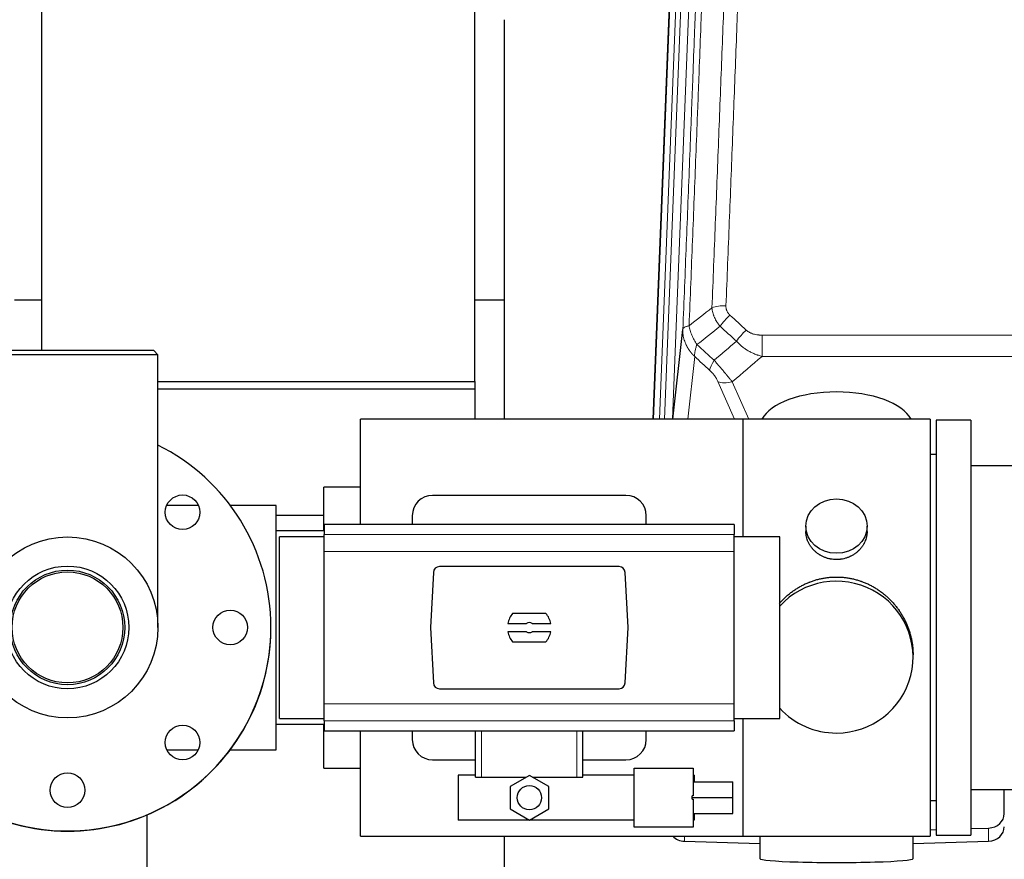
# Model space of a CAD drawing. Header units: inches. Extents: x 0 to 23760, y -13 to 16800.
# Tile 17 of 256: x 2939 to 3423, y 6745 to 7158. Entities that reach past the tile are written whole.
import ezdxf

# ---------------------------------------------------------------- set-up
doc = ezdxf.new("R2010")
doc.units = ezdxf.units.IN
doc.layers.add('1', color=7, linetype='Continuous', true_color=0xffffff)

msp = doc.modelspace()

# ---------------------------------------------------------------- linework, layer by layer
at = {"layer": '1', "color": 2, "linetype": 'Continuous', "lineweight": 25}
for p, q in [((2949.235, 7302.126), (2949.235, 6994.937)), ((3162.235, 6979.792), (3162.235, 7302.126)), ((3249.892, 6961.316), (3262.597, 7284.022)), ((3176.661, 7157.541), (3176.661, 6961.309)), ((2949.26, 7019.684), (2936.001, 7019.684)), ((3176.729, 7019.684), (3162.244, 7019.684)), ((3259.611, 6961.314), (3264.485, 7005.347)), ((3004.451, 6994.932), (2919.551, 6994.932)), ((3006.451, 6992.932), (3004.451, 6994.932)), ((3006.451, 6992.932), (2917.551, 6992.932)), ((3006.451, 6858.932), (3006.451, 6992.932)), ((3006.453, 6979.792), (3162.235, 6979.792)), ((3162.235, 6979.792), (3162.235, 6976.098)), ((3006.453, 6976.098), (3162.235, 6976.098)), ((3162.235, 6976.098), (3162.235, 6961.313)), ((3106.001, 6909.484), (3106.001, 6961.314)), ((3294.001, 6961.314), (3106.001, 6961.314)), ((3294.001, 6961.244), (3294.001, 6961.314)), ((3386.001, 6961.244), (3294.001, 6961.244)), ((3294.001, 6961.211), (3294.001, 6903.343)), ((3386.001, 6961.244), (3386.001, 6756.384)), ((3389.001, 6960.814), (3389.001, 6756.814)), ((3406.001, 6960.814), (3389.001, 6960.814)), ((3406.001, 6960.814), (3406.001, 6756.814)), ((3389.001, 6943.814), (3386.001, 6943.814)), ((3502.001, 6938.314), (3406.001, 6938.314)), ((3088.001, 6906.318), (3088.001, 6927.814)), ((3106.001, 6927.814), (3088.001, 6927.814)), ((3236.501, 6923.814), (3141.501, 6923.814)), ((3026.396, 6918.814), (3010.742, 6918.814)), ((3064.501, 6918.814), (3042.089, 6918.814)), ((3064.501, 6798.814), (3064.501, 6918.814)), ((3087.998, 6913.955), (3064.498, 6913.955)), ((3131.501, 6913.814), (3131.501, 6909.477)), ((3246.501, 6909.477), (3246.501, 6913.814)), ((3088.251, 6909.478), (3088.251, 6904.592)), ((3289.751, 6909.478), (3088.251, 6909.478)), ((3289.751, 6909.478), (3289.751, 6904.592)), ((3324.953, 6908.682), (3324.953, 6906.11)), ((3355.049, 6906.098), (3355.049, 6908.682)), ((3088.252, 6906.314), (3064.501, 6906.314)), ((3088.251, 6903.428), (3066.155, 6903.428)), ((3066.155, 6858.814), (3066.155, 6903.428)), ((3088.251, 6896.304), (3088.251, 6904.592)), ((3289.751, 6896.304), (3289.751, 6904.592)), ((3312.155, 6903.428), (3289.751, 6903.428)), ((3312.155, 6858.814), (3312.155, 6903.428)), ((3088.251, 6821.323), (3088.251, 6896.304)), ((3289.751, 6821.323), (3289.751, 6896.304)), ((3233.158, 6888.814), (3144.844, 6888.814)), ((3141.852, 6885.975), (3140.429, 6858.814)), ((3237.573, 6858.814), (3236.15, 6885.975)), ((3197.185, 6865.784), (3180.817, 6865.784)), ((3066.155, 6814.199), (3066.155, 6858.814)), ((3140.429, 6858.814), (3141.852, 6831.653)), ((3178.449, 6860.869), (3187.652, 6860.869)), ((3190.351, 6860.869), (3199.553, 6860.869)), ((3236.15, 6831.653), (3237.573, 6858.814)), ((3312.155, 6814.199), (3312.155, 6858.814)), ((3187.652, 6856.759), (3178.449, 6856.759)), ((3199.553, 6856.759), (3190.351, 6856.759)), ((3180.817, 6851.844), (3197.185, 6851.844)), ((3377.641, 6844.325), (3377.641, 6845.463)), ((3144.844, 6828.814), (3233.158, 6828.814)), ((3088.251, 6813.035), (3088.251, 6821.323)), ((3289.751, 6813.035), (3289.751, 6821.323)), ((3064.501, 6811.314), (3088.252, 6811.314)), ((3066.155, 6814.199), (3088.251, 6814.199)), ((3088.001, 6789.814), (3088.001, 6811.314)), ((3088.251, 6813.035), (3088.251, 6808.15)), ((3289.751, 6814.199), (3312.155, 6814.199)), ((3289.751, 6813.035), (3289.751, 6808.15)), ((3294.001, 6814.194), (3294.001, 6756.416)), ((3088.251, 6808.15), (3289.751, 6808.15)), ((3106.001, 6756.314), (3106.001, 6808.152)), ((3131.501, 6808.15), (3131.501, 6803.814)), ((3162.601, 6785.314), (3162.601, 6808.15)), ((3215.401, 6785.314), (3215.401, 6808.15)), ((3246.501, 6803.814), (3246.501, 6808.15)), ((3010.845, 6798.814), (3026.293, 6798.814)), ((3042.001, 6798.814), (3064.501, 6798.814)), ((3141.501, 6793.814), (3162.601, 6793.814)), ((3215.401, 6793.814), (3236.501, 6793.814)), ((3088.001, 6789.814), (3106.001, 6789.814)), ((3162.601, 6786.26), (3154.073, 6786.26)), ((3154.073, 6786.26), (3154.073, 6764.26)), ((3189.073, 6786.229), (3179.573, 6780.744)), ((3198.573, 6780.744), (3189.073, 6786.229)), ((3240.573, 6786.26), (3215.401, 6786.26)), ((3240.573, 6789.76), (3269.573, 6789.76)), ((3240.573, 6760.76), (3240.573, 6789.76)), ((3269.573, 6789.76), (3269.573, 6776.215)), ((3270.073, 6786.26), (3269.573, 6786.26)), ((3270.073, 6786.26), (3270.073, 6783.008)), ((3162.601, 6785.314), (3165.565, 6785.314)), ((3165.565, 6785.314), (3187.487, 6785.314)), ((3190.659, 6785.314), (3212.438, 6785.314)), ((3212.438, 6785.314), (3215.401, 6785.314)), ((3269.573, 6783.008), (3289.073, 6783.008)), ((3289.073, 6775.35), (3289.073, 6783.008)), ((3179.573, 6780.744), (3179.573, 6769.775)), ((3198.573, 6769.775), (3198.573, 6780.744)), ((3269.573, 6776.215), (3269.073, 6776.215)), ((3269.073, 6775.35), (3269.073, 6776.215)), ((3406.001, 6779.314), (3502.001, 6779.314)), ((3422.501, 6767.453), (3422.501, 6779.314)), ((3269.073, 6774.484), (3269.073, 6775.35)), ((3269.073, 6775.35), (3289.073, 6775.35)), ((3269.073, 6774.484), (3269.573, 6774.484)), ((3269.573, 6774.484), (3269.573, 6760.76)), ((3289.073, 6767.421), (3289.073, 6775.35)), ((3386.001, 6773.814), (3389.001, 6773.814)), ((3001.001, 6766.725), (3001.001, 6651.03)), ((3179.573, 6769.775), (3189.073, 6764.29)), ((3189.073, 6764.29), (3198.573, 6769.775)), ((3269.573, 6767.421), (3289.073, 6767.421)), ((3270.073, 6767.421), (3270.073, 6764.26)), ((3240.573, 6764.26), (3154.073, 6764.26)), ((3270.073, 6764.26), (3269.573, 6764.26)), ((3269.573, 6760.76), (3240.573, 6760.76)), ((3386.001, 6759.47), (3389, 6759.563)), ((3389.001, 6756.814), (3406.001, 6756.814)), ((3406.001, 6760.089), (3414.78, 6760.361)), ((3106.001, 6756.314), (3294.001, 6756.314)), ((3176.661, 6756.315), (3176.661, 6734.46)), ((3265.222, 6753.897), (3302.338, 6752.747)), ((3294.001, 6756.314), (3294.001, 6756.384)), ((3294.001, 6756.384), (3341.44, 6756.384)), ((3302.337, 6756.383), (3302.337, 6745.32)), ((3341.44, 6756.384), (3386.001, 6756.384)), ((3377.664, 6752.747), (3414.78, 6753.897)), ((3377.665, 6745.32), (3377.665, 6756.384))]:
    msp.add_line(p, q, dxfattribs=at)
at = {"layer": '1', "color": 110, "linetype": 'Continuous', "lineweight": 13}
for p, q in [((3272.304, 7289.834), (3259.37, 6961.316)), ((3250.137, 6961.314), (3262.97, 7287.28)), ((3265.964, 7288.5), (3253.084, 6961.316)), ((3255.442, 6961.318), (3268.312, 7288.207)), ((3303.415, 7002.546), (3303.415, 6992.115)), ((3303.415, 7002.546), (3536.587, 7002.546)), ((3270.3, 6991.995), (3266.904, 6961.314)), ((3536.587, 6992.115), (3303.415, 6992.115)), ((3289.819, 6961.313), (3281.727, 6979.745)), ((3288.788, 6979.595), (3296.846, 6961.243)), ((3289.751, 6904.592), (3088.251, 6904.592)), ((3289.751, 6896.304), (3088.251, 6896.304)), ((3289.751, 6821.323), (3088.251, 6821.323)), ((3289.751, 6813.035), (3088.251, 6813.035)), ((3165.565, 6785.314), (3165.565, 6808.15)), ((3212.438, 6785.314), (3212.438, 6808.15)), ((3414.78, 6753.897), (3414.78, 6760.361)), ((3265.222, 6753.897), (3265.222, 6756.314))]:
    msp.add_line(p, q, dxfattribs=at)
at = {"layer": '1', "color": 2, "linetype": 'Continuous', "lineweight": 25}
for centre, radius in [((3018.57, 6915.5), 8.5), ((2962.001, 6858.932), 44.45), ((2962.001, 6858.932), 30.15), ((2962.001, 6858.932), 28.15), ((2962.001, 6858.932), 27.25), ((3042.001, 6858.932), 8.5), ((3018.57, 6802.363), 8.5), ((2962.001, 6778.932), 8.5), ((3189.073, 6775.26), 5.954)]:
    msp.add_circle(centre, radius, dxfattribs=at)
for centre, radius, start, end in [((2962.001, 6858.932), 100, 116.3925, 0), ((2962.001, 6858.932), 100, 0, 63.61313), ((3141.501, 6913.814), 10, 90, 180), ((3236.501, 6913.814), 10, 0, 90), ((3189.001, 6858.814), 10.75, 139.58102, 168.97935), ((3189.001, 6858.814), 10.75, 11.02065, 40.41898), ((2962.001, 6858.814), 100, 179.96625, 0), ((3189.001, 6858.814), 2.459, 56.70712, 123.29288), ((3189.001, 6858.814), 10.75, 191.02065, 220.41898), ((3189.001, 6858.814), 2.459, 236.70712, 303.29288), ((3189.001, 6858.814), 10.75, 319.58102, 348.97935), ((3141.501, 6803.814), 10, 180, 270), ((3236.501, 6803.814), 10, 270, 0)]:
    msp.add_arc(centre, radius, start, end, dxfattribs=at)
at = {"layer": '1', "color": 110, "linetype": 'Continuous', "lineweight": 13}
for centre, major_axis, ratio, start_param, end_param in [((3285.676, 7012.638), (9.992, -0.404), 0.431453, 1.5882535, 2.3480729), ((3287.648, 7008.044), (-6.729, -7.397), 0.3051216, 4.388767, 5.1358022), ((3295.656, 7000.752), (6.736, 7.391), 0.3030979, 1.2497453, 1.9956357), ((3284.701, 6991.365), (6.719, 7.407), 0.3029797, 1.994528, 2.7400357), ((3288.788, 6985.767), (9.156, 4.02), 0.5833249, 3.617995, 4.4616661)]:
    msp.add_ellipse(centre, major_axis=major_axis, ratio=ratio, start_param=start_param, end_param=end_param, dxfattribs=at)
at = {"layer": '1', "color": 2, "linetype": 'Continuous', "lineweight": 25}
for centre, major_axis, ratio, start_param, end_param in [((3340.001, 6957.272), (-37.64, 0), 0.4617486, 3.372107, 6.0525728), ((3144.852, 6885.809), (-2.07, 2.182), 0.9974002, 5.5252668, 7.0411038), ((3233.15, 6885.809), (2.07, 2.182), 0.9974002, 5.5252668, 7.0411038), ((3340.001, 6844.325), (-37.64, 0), 0.9914449, 1.5707963, 5.5451074), ((3144.852, 6831.818), (-2.07, -2.182), 0.9974002, 5.5252668, 7.0411038), ((3233.15, 6831.818), (2.07, -2.182), 0.9974002, 5.5252668, 7.0411038), ((3340.001, 6844.325), (-37.64, 0), 0.9914449, 0.7379797, 1.5707963), ((3414.501, 6767.453), (-8, 0), 0.8870108, 1.6057029, 3.1415927), ((3414.501, 6760.988), (-8, 0), 0.8870108, 1.6057029, 3.1415927), ((3265.501, 6760.988), (-8, 0), 0.8870108, 0.7192044, 1.5358897), ((3340.001, 6745.32), (-37.664, 0), 0.0504434, 0, 3.1415927)]:
    msp.add_ellipse(centre, major_axis=major_axis, ratio=ratio, start_param=start_param, end_param=end_param, dxfattribs=at)
msp.add_ellipse((3340.001, 6908.682), major_axis=(15.048, 0), ratio=0.8870108, dxfattribs=at)
at = {"layer": '1', "color": 110, "linetype": 'Continuous', "lineweight": 13}
for points, knots in [([(3278.792, 7015.994), (3279.351, 7029.807), (3280.453, 7057.302), (3282.062, 7098.154), (3283.106, 7125.128), (3283.878, 7145.261), (3284.261, 7155.303), (3284.64, 7165.308), (3284.891, 7171.97), (3285.017, 7175.297), (3285.641, 7191.911), (3286.133, 7205.132), (3286.859, 7224.856), (3287.099, 7231.412), (3287.576, 7244.486), (3287.812, 7251.004), (3288.515, 7270.502), (3289.437, 7296.349), (3290.328, 7321.895), (3290.767, 7334.592)], [0, 0, 0, 0, 0.125, 0.25, 0.375, 0.375, 0.4375, 0.46875, 0.46875, 0.5, 0.5, 0.625, 0.625, 0.6875, 0.6875, 0.75, 0.75, 0.875, 1, 1, 1, 1]), ([(3297.634, 7335.958), (3297.196, 7323.245), (3296.306, 7297.667), (3295.385, 7271.787), (3294.683, 7252.264), (3294.447, 7245.737), (3293.972, 7232.647), (3293.732, 7226.082), (3293.006, 7206.333), (3292.515, 7193.096), (3291.892, 7176.461), (3291.766, 7173.13), (3291.515, 7166.459), (3291.137, 7156.441), (3290.754, 7146.386), (3289.984, 7126.228), (3288.941, 7099.22), (3287.334, 7058.316), (3286.233, 7030.786), (3285.676, 7016.955)], [0, 0, 0, 0, 0.125, 0.25, 0.25, 0.3125, 0.3125, 0.375, 0.375, 0.5, 0.5, 0.53125, 0.53125, 0.5625, 0.625, 0.625, 0.75, 0.875, 1, 1, 1, 1]), ([(3264.485, 7005.347), (3265.055, 7019.346), (3266.18, 7047.214), (3267.274, 7074.818), (3268.083, 7095.422), (3268.485, 7105.699), (3268.949, 7117.646), (3269.146, 7122.756), (3269.278, 7126.161), (3269.343, 7127.863), (3269.671, 7136.365), (3270.061, 7146.541), (3270.512, 7158.367), (3270.704, 7163.425), (3270.831, 7166.795), (3270.895, 7168.479), (3271.467, 7183.622), (3272.469, 7210.391), (3273.923, 7250.084), (3275.33, 7289.318), (3276.236, 7315.167), (3276.68, 7328.015)], [0, 0, 0, 0, 0.125, 0.25, 0.25, 0.3125, 0.34375, 0.359375, 0.359375, 0.375, 0.375, 0.4375, 0.46875, 0.484375, 0.484375, 0.5, 0.5, 0.625, 0.75, 0.875, 1, 1, 1, 1]), ([(3279.77, 7331.023), (3279.714, 7329.411), (3279.658, 7327.798), (3279.546, 7324.569), (3279.378, 7319.722), (3278.982, 7308.386), (3278.638, 7298.627), (3277.945, 7279.051), (3277.005, 7252.795), (3275.547, 7212.95), (3274.542, 7186.079), (3273.968, 7170.877), (3273.904, 7169.187), (3273.776, 7165.805), (3273.584, 7160.727), (3273.132, 7148.857), (3272.741, 7138.642), (3272.412, 7130.108), (3272.346, 7128.4), (3272.215, 7124.982), (3272.016, 7119.852), (3271.551, 7107.86), (3271.148, 7097.543), (3270.337, 7076.861), (3269.24, 7049.153), (3268.112, 7021.18), (3267.541, 7007.127)], [0, 0, 0, 0, 0.015625, 0.015625, 0.03125, 0.0625, 0.125, 0.125, 0.25, 0.375, 0.5, 0.5, 0.515625, 0.515625, 0.53125, 0.5625, 0.625, 0.625, 0.640625, 0.640625, 0.65625, 0.6875, 0.75, 0.75, 0.875, 1, 1, 1, 1]), ([(3282.825, 7006.877), (3282.535, 7007.221), (3282.258, 7007.572), (3281.929, 7008.019), (3281.864, 7008.109), (3281.736, 7008.29), (3281.673, 7008.381), (3281.486, 7008.655), (3281.366, 7008.838), (3281.016, 7009.391), (3280.581, 7010.137), (3280.209, 7010.901), (3279.953, 7011.48), (3279.872, 7011.674), (3279.756, 7011.967), (3279.718, 7012.064), (3279.645, 7012.261), (3279.609, 7012.359), (3279.437, 7012.849), (3279.316, 7013.242), (3279.109, 7014.028), (3278.935, 7014.814), (3278.829, 7015.601), (3278.792, 7015.994)], [0, 0, 0, 0, 0.125, 0.125, 0.15625, 0.15625, 0.1875, 0.1875, 0.25, 0.25, 0.375, 0.5, 0.5, 0.5625, 0.5625, 0.59375, 0.59375, 0.625, 0.625, 0.75, 0.75, 0.875, 1, 1, 1, 1]), ([(3287.648, 7012.343), (3287.481, 7012.495), (3287.323, 7012.654), (3287.137, 7012.861), (3287.101, 7012.903), (3287.028, 7012.988), (3286.993, 7013.031), (3286.888, 7013.16), (3286.822, 7013.248), (3286.629, 7013.514), (3286.395, 7013.879), (3286.204, 7014.264), (3286.078, 7014.56), (3286.039, 7014.66), (3285.984, 7014.812), (3285.967, 7014.863), (3285.933, 7014.966), (3285.918, 7015.017), (3285.842, 7015.274), (3285.794, 7015.481), (3285.721, 7015.898), (3285.696, 7016.108), (3285.669, 7016.53), (3285.667, 7016.742), (3285.676, 7016.955)], [0, 0, 0, 0, 0.125, 0.125, 0.15625, 0.15625, 0.1875, 0.1875, 0.25, 0.25, 0.375, 0.5, 0.5, 0.5625, 0.5625, 0.59375, 0.59375, 0.625, 0.625, 0.75, 0.75, 0.875, 0.875, 1, 1, 1, 1]), ([(3270.3, 6991.995), (3270.283, 6992.012), (3270.248, 6992.045), (3270.197, 6992.096), (3270.146, 6992.146), (3270.095, 6992.197), (3270.044, 6992.248), (3269.993, 6992.299), (3269.943, 6992.351), (3269.892, 6992.402), (3269.842, 6992.454), (3269.792, 6992.506), (3269.742, 6992.558), (3269.692, 6992.61), (3269.642, 6992.663), (3269.593, 6992.715), (3269.544, 6992.768), (3269.495, 6992.821), (3269.446, 6992.874), (3269.397, 6992.927), (3269.348, 6992.98), (3269.3, 6993.034), (3269.251, 6993.088), (3269.203, 6993.142), (3269.155, 6993.196), (3269.108, 6993.25), (3269.06, 6993.304), (3269.013, 6993.359), (3268.966, 6993.414), (3268.918, 6993.469), (3268.872, 6993.524), (3268.825, 6993.579), (3268.779, 6993.635), (3268.732, 6993.69), (3268.686, 6993.746), (3268.64, 6993.802), (3268.594, 6993.858), (3268.549, 6993.914), (3268.504, 6993.971), (3268.458, 6994.027), (3268.413, 6994.084), (3268.369, 6994.141), (3268.324, 6994.198), (3268.28, 6994.255), (3268.236, 6994.312), (3268.192, 6994.37), (3268.148, 6994.428), (3268.104, 6994.485), (3268.061, 6994.543), (3268.018, 6994.602), (3267.975, 6994.66), (3267.932, 6994.718), (3267.89, 6994.777), (3267.847, 6994.836), (3267.805, 6994.895), (3267.763, 6994.954), (3267.721, 6995.013), (3267.68, 6995.072), (3267.639, 6995.132), (3267.598, 6995.192), (3267.557, 6995.252), (3267.516, 6995.312), (3267.476, 6995.372), (3267.436, 6995.432), (3267.396, 6995.493), (3267.356, 6995.553), (3267.316, 6995.614), (3267.277, 6995.675), (3267.238, 6995.736), (3267.199, 6995.797), (3267.16, 6995.858), (3267.122, 6995.92), (3267.084, 6995.981), (3267.046, 6996.043), (3267.008, 6996.105), (3266.971, 6996.167), (3266.934, 6996.229), (3266.897, 6996.292), (3266.86, 6996.354), (3266.823, 6996.417), (3266.787, 6996.48), (3266.751, 6996.542), (3266.715, 6996.605), (3266.68, 6996.669), (3266.644, 6996.732), (3266.609, 6996.795), (3266.574, 6996.859), (3266.54, 6996.923), (3266.506, 6996.986), (3266.471, 6997.05), (3266.438, 6997.115), (3266.404, 6997.179), (3266.371, 6997.243), (3266.338, 6997.308), (3266.305, 6997.372), (3266.272, 6997.437), (3266.24, 6997.502), (3266.208, 6997.567), (3266.176, 6997.632), (3266.145, 6997.697), (3266.113, 6997.763), (3266.082, 6997.828), (3266.052, 6997.894), (3266.021, 6997.959), (3265.991, 6998.025), (3265.961, 6998.091), (3265.931, 6998.157), (3265.902, 6998.224), (3265.704, 6998.674), (3265.37, 6999.524), (3264.981, 7000.793), (3264.695, 7002.092), (3264.518, 7003.414), (3264.474, 7004.341), (3264.475, 7004.865), (3264.476, 7004.985), (3264.478, 7005.106), (3264.481, 7005.226), (3264.484, 7005.306), (3264.485, 7005.347)], [0, 0, 0, 0, 0.0045083, 0.0090195, 0.0135338, 0.0180512, 0.0225715, 0.0270949, 0.0316214, 0.0361509, 0.0406834, 0.0452189, 0.0497575, 0.0542992, 0.0588439, 0.0633916, 0.0679424, 0.0724963, 0.0770532, 0.0816132, 0.0861762, 0.0907423, 0.0953114, 0.0998837, 0.104459, 0.1090373, 0.1136188, 0.1182033, 0.1227909, 0.1273815, 0.1319753, 0.1365721, 0.141172, 0.145775, 0.1503811, 0.1549903, 0.1596025, 0.1642179, 0.1688364, 0.1734579, 0.1780826, 0.1827103, 0.1873412, 0.1919752, 0.1966123, 0.2012524, 0.2058957, 0.2105422, 0.2151917, 0.2198443, 0.2245001, 0.229159, 0.233821, 0.2384861, 0.2431544, 0.2478258, 0.2525003, 0.2571779, 0.2618587, 0.2665427, 0.2712297, 0.2759199, 0.2806133, 0.2853097, 0.2900094, 0.2947122, 0.2994181, 0.3041272, 0.3088394, 0.3135548, 0.3182733, 0.322995, 0.3277199, 0.3324479, 0.3371791, 0.3419135, 0.346651, 0.3513917, 0.3561355, 0.3608826, 0.3656328, 0.3703861, 0.3751427, 0.3799024, 0.3846654, 0.3894315, 0.3942008, 0.3989732, 0.4037489, 0.4085278, 0.4133098, 0.4180951, 0.4228835, 0.4276751, 0.43247, 0.437268, 0.4420692, 0.4468737, 0.4516813, 0.4564922, 0.4613063, 0.4661235, 0.470944, 0.4757677, 0.4805947, 0.4854248, 0.4902582, 0.4950947, 0.4999345, 0.5888915, 0.6791125, 0.7706071, 0.8633844, 0.9574535, 0.965938, 0.9744348, 0.9829441, 0.9914659, 1, 1, 1, 1]), ([(3267.541, 7007.127), (3267.314, 7007.091), (3267.098, 7007.048), (3266.688, 7006.953), (3266.493, 7006.9), (3266.129, 7006.783), (3265.959, 7006.72), (3265.645, 7006.584), (3265.501, 7006.512), (3265.24, 7006.358), (3265.123, 7006.277), (3264.917, 7006.108), (3264.828, 7006.02), (3264.605, 7005.746), (3264.515, 7005.55), (3264.485, 7005.347)], [0, 0, 0, 0, 0.125, 0.125, 0.25, 0.25, 0.375, 0.375, 0.5, 0.5, 0.625, 0.625, 0.75, 0.75, 1, 1, 1, 1]), ([(3271.406, 6997.881), (3270.903, 6998.63), (3270.44, 6999.396), (3269.814, 7000.558), (3269.617, 7000.948), (3269.244, 7001.728), (3269.07, 7002.12), (3268.582, 7003.294), (3268.304, 7004.075), (3267.848, 7005.62), (3267.669, 7006.382), (3267.541, 7007.127)], [0, 0, 0, 0, 0.25, 0.25, 0.375, 0.375, 0.5, 0.5, 0.75, 0.75, 1, 1, 1, 1]), ([(3303.415, 7002.546), (3303.061, 7002.546), (3302.708, 7002.556), (3302.267, 7002.583), (3302.179, 7002.589), (3302.003, 7002.603), (3301.914, 7002.611), (3301.651, 7002.635), (3301.476, 7002.655), (3300.954, 7002.722), (3300.609, 7002.778), (3299.927, 7002.918), (3299.589, 7003), (3298.922, 7003.194), (3298.592, 7003.306), (3298.226, 7003.451), (3298.186, 7003.467), (3298.105, 7003.5), (3297.984, 7003.551), (3297.707, 7003.673), (3297.475, 7003.786), (3297.021, 7004.025), (3296.729, 7004.199), (3296.172, 7004.583), (3295.907, 7004.792), (3295.656, 7005.021)], [0, 0, 0, 0, 0.125, 0.125, 0.15625, 0.15625, 0.1875, 0.1875, 0.25, 0.25, 0.375, 0.375, 0.5, 0.5, 0.625, 0.625, 0.640625, 0.640625, 0.65625, 0.6875, 0.75, 0.75, 0.875, 0.875, 1, 1, 1, 1]), ([(3303.415, 6992.115), (3302.818, 6992.267), (3302.149, 6992.46), (3301.486, 6992.681), (3301.339, 6992.73), (3301.265, 6992.756), (3301.044, 6992.832), (3300.898, 6992.884), (3300.46, 6993.044), (3300.171, 6993.156), (3299.309, 6993.505), (3298.744, 6993.758), (3297.631, 6994.303), (3297.084, 6994.595), (3296.278, 6995.065), (3295.878, 6995.308), (3295.485, 6995.563), (3295.289, 6995.693), (3295.224, 6995.737), (3295.094, 6995.824), (3295.029, 6995.868), (3294.45, 6996.268), (3293.954, 6996.64), (3292.999, 6997.417), (3292.54, 6997.822), (3291.66, 6998.668), (3291.239, 6999.108), (3290.839, 6999.566)], [0, 0, 0, 0, 0.125, 0.140625, 0.140625, 0.15625, 0.15625, 0.1875, 0.1875, 0.25, 0.25, 0.375, 0.375, 0.5, 0.5, 0.5625, 0.59375, 0.59375, 0.609375, 0.609375, 0.625, 0.625, 0.75, 0.75, 0.875, 0.875, 1, 1, 1, 1]), ([(3270.3, 6991.995), (3270.254, 6992.367), (3270.245, 6992.778), (3270.285, 6993.444), (3270.308, 6993.674), (3270.37, 6994.148), (3270.41, 6994.392), (3270.507, 6994.893), (3270.564, 6995.15), (3270.693, 6995.673), (3270.765, 6995.94), (3270.924, 6996.483), (3271.011, 6996.758), (3271.199, 6997.316), (3271.299, 6997.597), (3271.406, 6997.881)], [0, 0, 0, 0, 0.25, 0.25, 0.375, 0.375, 0.5, 0.5, 0.625, 0.625, 0.75, 0.75, 0.875, 0.875, 1, 1, 1, 1]), ([(3288.788, 6979.595), (3288.466, 6979.996), (3288.136, 6980.404), (3287.458, 6981.238), (3287.111, 6981.662), (3286.577, 6982.311), (3286.397, 6982.529), (3286.124, 6982.86), (3286.032, 6982.971), (3285.893, 6983.138), (3285.847, 6983.193), (3285.754, 6983.305), (3285.708, 6983.361), (3285.29, 6983.864), (3284.539, 6984.762), (3283.774, 6985.667), (3283.195, 6986.349), (3283.001, 6986.577), (3282.709, 6986.919), (3282.611, 6987.033), (3282.464, 6987.205), (3282.415, 6987.262), (3282.317, 6987.376), (3282.268, 6987.433), (3281.828, 6987.947), (3281.439, 6988.398), (3280.663, 6989.293), (3280.277, 6989.736), (3279.893, 6990.175)], [0, 0, 0, 0, 0.125, 0.125, 0.25, 0.25, 0.3125, 0.3125, 0.34375, 0.34375, 0.359375, 0.359375, 0.375, 0.375, 0.5, 0.625, 0.625, 0.6875, 0.6875, 0.71875, 0.71875, 0.734375, 0.734375, 0.75, 0.75, 0.875, 0.875, 1, 1, 1, 1]), ([(3277.64, 6985.343), (3277.859, 6985.144), (3278.075, 6984.937), (3278.501, 6984.508), (3278.711, 6984.285), (3278.969, 6983.997), (3279.02, 6983.938), (3279.122, 6983.821), (3279.273, 6983.645), (3279.419, 6983.468), (3279.705, 6983.112), (3279.888, 6982.872), (3280.238, 6982.387), (3280.405, 6982.142), (3280.584, 6981.864), (3280.604, 6981.833), (3280.643, 6981.771), (3280.702, 6981.678), (3280.834, 6981.463), (3280.942, 6981.281), (3281.15, 6980.918), (3281.278, 6980.68), (3281.516, 6980.208), (3281.626, 6979.975), (3281.727, 6979.745)], [0, 0, 0, 0, 0.125, 0.125, 0.25, 0.25, 0.28125, 0.28125, 0.3125, 0.375, 0.375, 0.5, 0.5, 0.625, 0.625, 0.640625, 0.640625, 0.65625, 0.6875, 0.75, 0.75, 0.875, 0.875, 1, 1, 1, 1])]:
    msp.add_open_spline(points, degree=3, knots=knots, dxfattribs=at)
for points in [[(3267.541, 7007.127), (3271.289, 7010.087), (3275.04, 7013.043), (3278.792, 7015.994)], [(3287.648, 7012.343), (3290.318, 7009.905), (3292.987, 7007.464), (3295.656, 7005.021)], [(3282.825, 7006.877), (3279.017, 7003.883), (3275.21, 7000.884), (3271.406, 6997.881)], [(3290.839, 6999.566), (3288.168, 7002.005), (3285.497, 7004.442), (3282.825, 7006.877)], [(3279.893, 6990.175), (3283.543, 6993.304), (3287.192, 6996.434), (3290.839, 6999.566)], [(3271.406, 6997.881), (3274.235, 6995.315), (3277.064, 6992.746), (3279.893, 6990.175)], [(3277.64, 6985.343), (3275.193, 6987.562), (3272.747, 6989.779), (3270.3, 6991.995)], [(3303.415, 6992.115), (3298.543, 6987.939), (3293.667, 6983.766), (3288.788, 6979.595)]]:
    msp.add_open_spline(points, degree=3, dxfattribs=at)
at = {"layer": '1', "color": 2, "linetype": 'Continuous', "lineweight": 25}
for points, knots in [([(3355.049, 6906.1), (3355.048, 6905.67), (3355.025, 6905.237), (3354.965, 6904.691), (3354.951, 6904.581), (3354.921, 6904.36), (3354.871, 6904.03), (3354.807, 6903.702), (3354.663, 6903.05), (3354.544, 6902.62), (3354.259, 6901.769), (3354.094, 6901.348), (3353.811, 6900.724), (3353.711, 6900.517), (3353.578, 6900.26), (3353.551, 6900.208), (3353.497, 6900.106), (3353.414, 6899.953), (3353.329, 6899.802), (3353.038, 6899.302), (3352.785, 6898.914), (3352.241, 6898.161), (3351.949, 6897.796), (3351.483, 6897.266), (3351.322, 6897.093), (3351.074, 6896.837), (3350.948, 6896.71), (3350.819, 6896.585), (3350.732, 6896.502), (3350.689, 6896.461), (3350.295, 6896.092), (3349.93, 6895.782), (3349.172, 6895.197), (3348.779, 6894.922), (3347.965, 6894.408), (3347.544, 6894.168), (3346.999, 6893.892), (3346.89, 6893.838), (3346.668, 6893.732), (3346.556, 6893.68), (3346.22, 6893.529), (3345.994, 6893.434), (3345.312, 6893.165), (3344.85, 6893.007), (3343.912, 6892.735), (3343.436, 6892.621), (3342.712, 6892.483), (3342.469, 6892.442), (3342.101, 6892.39), (3341.979, 6892.374), (3341.794, 6892.352), (3341.732, 6892.345), (3341.608, 6892.332), (3341.546, 6892.326), (3340.991, 6892.273), (3340.498, 6892.25), (3339.516, 6892.25), (3339.025, 6892.272), (3338.048, 6892.364), (3337.56, 6892.432), (3336.953, 6892.547), (3336.831, 6892.572), (3336.588, 6892.624), (3336.226, 6892.706), (3335.869, 6892.8), (3335.162, 6893.004), (3334.7, 6893.161), (3333.795, 6893.517), (3333.351, 6893.716), (3332.699, 6894.046), (3332.484, 6894.161), (3332.165, 6894.341), (3332.059, 6894.403), (3331.85, 6894.528), (3331.746, 6894.592), (3331.233, 6894.916), (3330.838, 6895.191), (3330.081, 6895.775), (3329.718, 6896.083), (3329.024, 6896.731), (3328.692, 6897.071), (3328.338, 6897.472), (3328.299, 6897.517), (3328.221, 6897.607), (3328.106, 6897.742), (3327.844, 6898.061), (3327.631, 6898.341), (3327.222, 6898.907), (3326.97, 6899.294), (3326.507, 6900.088), (3326.296, 6900.494), (3326.012, 6901.118), (3325.923, 6901.328), (3325.797, 6901.648), (3325.756, 6901.754), (3325.678, 6901.968), (3325.641, 6902.075), (3325.461, 6902.61), (3325.341, 6903.041), (3325.149, 6903.907), (3325.077, 6904.342), (3325.003, 6904.999), (3324.985, 6905.218), (3324.966, 6905.548), (3324.959, 6905.713), (3324.955, 6905.878), (3324.954, 6905.989), (3324.953, 6906.044), (3324.953, 6906.102), (3324.953, 6906.104), (3324.953, 6906.107)], [0, 0, 0, 0, 0.0308202, 0.0308202, 0.0386347, 0.0386347, 0.0464491, 0.062078, 0.062078, 0.0933358, 0.0933358, 0.1245936, 0.1245936, 0.1402226, 0.1402226, 0.1441298, 0.1441298, 0.148037, 0.1558515, 0.1558515, 0.1871093, 0.1871093, 0.2183671, 0.2183671, 0.233996, 0.233996, 0.2418105, 0.2457177, 0.2457177, 0.2496249, 0.2496249, 0.2808827, 0.2808827, 0.3121405, 0.3121405, 0.3433983, 0.3433983, 0.3512128, 0.3512128, 0.3590273, 0.3590273, 0.3746562, 0.3746562, 0.405914, 0.405914, 0.4371718, 0.4371718, 0.4528007, 0.4528007, 0.4606152, 0.4606152, 0.4645224, 0.4645224, 0.4684296, 0.4684296, 0.4996874, 0.4996874, 0.5309452, 0.5309452, 0.5622031, 0.5622031, 0.5700175, 0.5700175, 0.577832, 0.5934609, 0.5934609, 0.6247187, 0.6247187, 0.6559765, 0.6559765, 0.6716054, 0.6716054, 0.6794199, 0.6794199, 0.6872343, 0.6872343, 0.7184921, 0.7184921, 0.7497499, 0.7497499, 0.7810078, 0.7810078, 0.784915, 0.784915, 0.7888222, 0.7966367, 0.8122656, 0.8122656, 0.8435234, 0.8435234, 0.8747812, 0.8747812, 0.8904101, 0.8904101, 0.8982246, 0.8982246, 0.906039, 0.906039, 0.9372968, 0.9372968, 0.9685546, 0.9685546, 0.9841835, 0.9841835, 0.991998, 0.9959052, 0.9959052, 0.9998125, 0.9998125, 1, 1, 1, 1]), ([(3311.787, 6870.547), (3311.903, 6870.681), (3312.426, 6871.28), (3313.388, 6872.314), (3314.274, 6873.181), (3314.956, 6873.815), (3315.301, 6874.129), (3315.652, 6874.438), (3315.888, 6874.642), (3316.007, 6874.743), (3316.601, 6875.246), (3317.568, 6876.024), (3319.066, 6877.113), (3320.61, 6878.126), (3322.2, 6879.062), (3323.838, 6879.921), (3324.963, 6880.441), (3325.818, 6880.811), (3326.249, 6880.991), (3326.685, 6881.163), (3326.904, 6881.248), (3326.977, 6881.276), (3327.123, 6881.332), (3327.78, 6881.58), (3329.03, 6882.011), (3330.812, 6882.526), (3332.612, 6882.949), (3334.431, 6883.281), (3336.268, 6883.519), (3337.505, 6883.616), (3338.437, 6883.664), (3338.905, 6883.683), (3339.452, 6883.693), (3339.687, 6883.696), (3339.844, 6883.697), (3339.923, 6883.697), (3340.001, 6883.697)], [0, 0, 0, 0, 0.016659, 0.0745025, 0.1323461, 0.1323461, 0.1612679, 0.1757288, 0.1757288, 0.1901897, 0.1901897, 0.2480333, 0.3058769, 0.3637205, 0.4215641, 0.4794077, 0.5372513, 0.5372513, 0.5661731, 0.580634, 0.580634, 0.5878644, 0.5878644, 0.5950949, 0.6529385, 0.710782, 0.7686256, 0.8264692, 0.8843128, 0.9421564, 0.9421564, 0.9710782, 0.9855391, 0.9927696, 0.9927696, 1, 1, 1, 1]), ([(3340.001, 6883.697), (3340.629, 6883.697), (3341.878, 6883.664), (3343.735, 6883.519), (3345.575, 6883.28), (3347.398, 6882.948), (3349.205, 6882.522), (3350.398, 6882.177), (3351.289, 6881.894), (3351.585, 6881.796), (3351.954, 6881.668), (3352.028, 6881.642), (3352.175, 6881.59), (3352.396, 6881.511), (3353.201, 6881.215), (3354.497, 6880.692), (3356.179, 6879.913), (3357.816, 6879.054), (3359.409, 6878.116), (3360.959, 6877.098), (3361.963, 6876.366), (3362.581, 6875.892), (3362.704, 6875.796), (3362.949, 6875.604), (3363.314, 6875.313), (3363.673, 6875.016), (3364.382, 6874.415), (3365.307, 6873.593), (3366.628, 6872.3), (3367.886, 6870.945), (3369.08, 6869.531), (3369.834, 6868.547), (3370.383, 6867.793), (3370.653, 6867.413), (3370.918, 6867.026), (3371.093, 6866.767), (3371.18, 6866.637), (3371.609, 6865.984), (3372.269, 6864.927), (3373.178, 6863.304), (3374.006, 6861.646), (3374.753, 6859.951), (3375.42, 6858.219), (3375.811, 6857.041), (3376.083, 6856.147), (3376.213, 6855.698), (3376.357, 6855.17), (3376.416, 6854.943), (3376.455, 6854.791), (3376.475, 6854.716), (3376.647, 6854.032), (3376.922, 6852.815), (3377.242, 6850.984), (3377.471, 6849.15), (3377.609, 6847.312), (3377.641, 6846.064), (3377.641, 6845.429), (3377.641, 6845.41)], [0, 0, 0, 0, 0.0312188, 0.0624376, 0.0936563, 0.1248751, 0.1560939, 0.1873127, 0.1873127, 0.2029221, 0.2029221, 0.2068244, 0.2068244, 0.2107268, 0.2185315, 0.2497502, 0.280969, 0.3121878, 0.3434066, 0.3746254, 0.4058442, 0.4058442, 0.4136489, 0.4136489, 0.4214535, 0.4370629, 0.4370629, 0.4682817, 0.4995005, 0.5307193, 0.5619381, 0.5931568, 0.5931568, 0.6087662, 0.6165709, 0.6165709, 0.6243756, 0.6243756, 0.6555944, 0.6868132, 0.718032, 0.7492507, 0.7804695, 0.8116883, 0.8116883, 0.8272977, 0.8351024, 0.8390047, 0.8390047, 0.8429071, 0.8429071, 0.8741259, 0.9053447, 0.9365634, 0.9677822, 0.999001, 1, 1, 1, 1])]:
    msp.add_open_spline(points, degree=3, knots=knots, dxfattribs=at)

doc.saveas('drawing.dxf')
